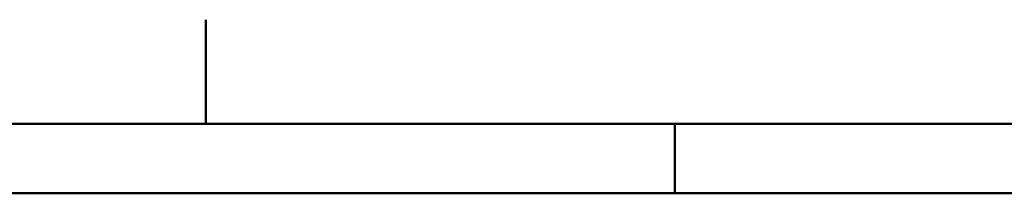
# Model space of a CAD drawing. Header units: millimetres. Extents: x 0 to 428, y 0 to 298.
# Tile 34 of 43: x 217 to 287, y 284 to 297. Entities that reach past the tile are written whole.
import ezdxf

# ---------------------------------------------------------------- set-up
doc = ezdxf.new("R2010")
doc.units = ezdxf.units.MM
doc.layers.add('am_0', color=7, linetype='Continuous', lineweight=50)
doc.layers.add('am_6', color=2, linetype='Continuous', lineweight=35)

# ---------------------------------------------------------------- blocks, each defined once
blk = doc.blocks.new('1_Drawing_frame_0_in_FDFneo120120C2225N1N4N_300Op0__1203')
at = {"layer": 'am_0'}
for p, q in [((230, 297), (230, 296.921)), ((230, 296.921), (230, 296.842)), ((230, 296.842), (230, 296.763)), ((230, 296.763), (230, 296.684)), ((230, 296.684), (230, 296.605)), ((230, 296.605), (230, 296.526)), ((230, 296.526), (230, 296.447)), ((230, 296.447), (230, 296.368)), ((230, 296.368), (230, 296.289)), ((230, 296.289), (230, 296.211)), ((230, 296.211), (230, 296.132)), ((230, 296.132), (230, 296.053)), ((230, 296.053), (230, 295.974)), ((230, 295.974), (230, 295.895)), ((230, 295.895), (230, 295.816)), ((230, 295.816), (230, 295.737)), ((230, 295.737), (230, 295.658)), ((230, 295.658), (230, 295.579)), ((230, 295.579), (230, 295.5)), ((230, 295.5), (230, 295.421)), ((230, 295.421), (230, 295.342)), ((230, 295.342), (230, 295.263)), ((230, 295.263), (230, 295.184)), ((230, 295.184), (230, 295.105)), ((230, 295.105), (230, 295.026)), ((230, 295.026), (230, 294.947)), ((230, 294.947), (230, 294.868)), ((230, 294.868), (230, 294.789)), ((230, 294.789), (230, 294.711)), ((230, 294.711), (230, 294.632)), ((230, 294.632), (230, 294.553)), ((230, 294.553), (230, 294.474)), ((230, 294.474), (230, 294.395)), ((230, 294.395), (230, 294.316)), ((230, 294.316), (230, 294.237)), ((230, 294.237), (230, 294.158)), ((230, 294.158), (230, 294.079)), ((230, 294.079), (230, 294)), ((230, 294), (230, 293.921)), ((230, 293.921), (230, 293.842)), ((230, 293.842), (230, 293.763)), ((230, 293.763), (230, 293.684)), ((230, 293.684), (230, 293.605)), ((230, 293.605), (230, 293.526)), ((230, 293.526), (230, 293.447)), ((230, 293.447), (230, 293.368)), ((230, 293.368), (230, 293.289)), ((230, 293.289), (230, 293.211)), ((230, 293.211), (230, 293.132)), ((230, 293.132), (230, 293.053)), ((230, 293.053), (230, 292.974)), ((230, 292.974), (230, 292.895)), ((230, 292.895), (230, 292.816)), ((230, 292.816), (230, 292.737)), ((230, 292.737), (230, 292.658)), ((230, 292.658), (230, 292.579)), ((230, 292.579), (230, 292.5)), ((230, 292.5), (230, 292.421)), ((230, 292.421), (230, 292.342)), ((230, 292.342), (230, 292.263)), ((230, 292.263), (230, 292.184)), ((230, 292.184), (230, 292.105)), ((230, 292.105), (230, 292.026)), ((230, 292.026), (230, 291.947)), ((230, 291.947), (230, 291.868)), ((230, 291.868), (230, 291.789)), ((230, 291.789), (230, 291.711)), ((230, 291.711), (230, 291.632)), ((230, 291.632), (230, 291.553)), ((230, 291.553), (230, 291.474)), ((230, 291.474), (230, 291.395)), ((230, 291.395), (230, 291.316)), ((230, 291.316), (230, 291.237)), ((230, 291.237), (230, 291.158)), ((230, 291.158), (230, 291.079)), ((230, 291.079), (230, 291)), ((230, 291), (230, 290.921)), ((230, 290.921), (230, 290.842)), ((230, 290.842), (230, 290.763)), ((230, 290.763), (230, 290.684)), ((230, 290.684), (230, 290.605)), ((230, 290.605), (230, 290.526)), ((230, 290.526), (230, 290.447)), ((230, 290.447), (230, 290.368)), ((230, 290.368), (230, 290.289)), ((230, 290.289), (230, 290.211)), ((230, 290.211), (230, 290.132)), ((230, 290.132), (230, 290.053)), ((230, 290.053), (230, 289.974)), ((230, 289.974), (230, 289.895)), ((230, 289.895), (230, 289.816)), ((230, 289.816), (230, 289.737)), ((230, 289.737), (230, 289.658)), ((230, 289.658), (230, 289.579)), ((7.5, 289.5), (412.5, 289.5)), ((230, 289.579), (230, 289.5)), ((263.75, 284.5), (263.75, 289.5)), ((20, 284.5), (407.5, 284.5))]:
    blk.add_line(p, q, dxfattribs=at)
at = {"layer": 'am_6', "flags": 8}
blk.add_attdef('ExcludeFromBOM', (425, 296.5), '', height=0.5, dxfattribs=at)

msp = doc.modelspace()

# ---------------------------------------------------------------- block references
msp.add_blockref('1_Drawing_frame_0_in_FDFneo120120C2225N1N4N_300Op0__1203', (0, 0))

doc.saveas('drawing.dxf')
